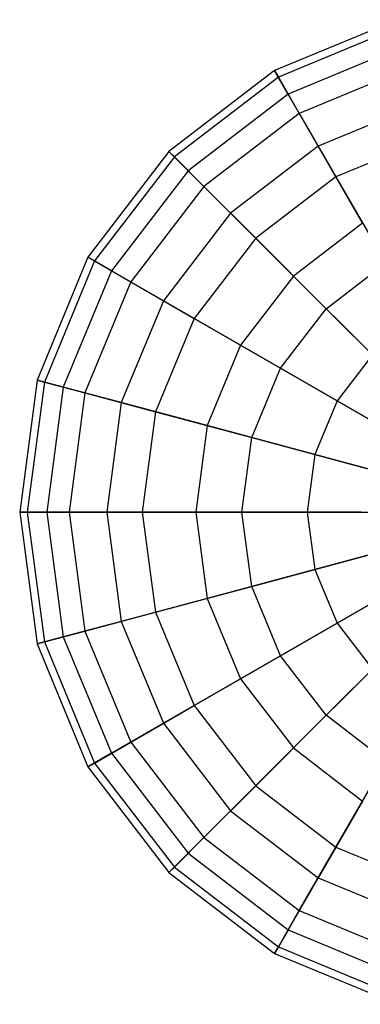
# Model space of a CAD drawing. Extents: x -38.6 to 39.4, y -37.8 to 40.2.
# Tile 11 of 49: x -28.9 to -26.7, y 1 to 7.3. Entities that reach past the tile are written whole.
import ezdxf

# ---------------------------------------------------------------- set-up
doc = ezdxf.new("R2010")
doc.units = 0
doc.header["$LTSCALE"] = 2.54
doc.layers.get('0').update_dxf_attribs({"color": 13, "linetype": 'CONTINUOUS'})

# ---------------------------------------------------------------- blocks, each defined once
blk = doc.blocks.new('GRUPUJ_1')
at = {"color": 0}
for p, q in [((12.106, 45.1182, 12.783), (11.3168, 44.7913, 12.783)), ((12.106, 45.1182, 12.783), (11.3168, 44.7913, 12.783)), ((12.1186, 45.0711, 11.9279), (11.3412, 44.7491, 11.9279)), ((12.1186, 45.0711, 11.9279), (11.3412, 44.7491, 11.9279)), ((12.1511, 44.95, 13.6217), (11.4039, 44.6405, 13.6217)), ((12.1511, 44.95, 13.6217), (11.4039, 44.6405, 13.6217)), ((11.3168, 44.7913, 12.783), (10.6392, 44.2713, 12.783)), ((11.3168, 44.7913, 12.783), (10.6392, 44.2713, 12.783)), ((11.4039, 44.6405, 13.6217), (11.3168, 44.7913, 12.783)), ((11.3168, 44.7913, 12.783), (11.3412, 44.7491, 11.9279)), ((11.3168, 44.7913, 12.783), (11.3412, 44.7491, 11.9279)), ((11.4039, 44.6405, 13.6217), (11.3168, 44.7913, 12.783)), ((12.1881, 44.8118, 11.1145), (11.4755, 44.5166, 11.1145)), ((12.1881, 44.8118, 11.1145), (11.4755, 44.5166, 11.1145)), ((11.3412, 44.7491, 11.9279), (10.6737, 44.2368, 11.9279)), ((11.3412, 44.7491, 11.9279), (10.6737, 44.2368, 11.9279)), ((11.3412, 44.7491, 11.9279), (11.4755, 44.5166, 11.1145)), ((11.3412, 44.7491, 11.9279), (11.4755, 44.5166, 11.1145)), ((11.4039, 44.6405, 13.6217), (10.7623, 44.1482, 13.6217)), ((11.4039, 44.6405, 13.6217), (10.7623, 44.1482, 13.6217)), ((11.5966, 44.3068, 14.3866), (11.4039, 44.6405, 13.6217)), ((11.5966, 44.3068, 14.3866), (11.4039, 44.6405, 13.6217)), ((12.2508, 44.5778, 14.3866), (11.5966, 44.3068, 14.3866)), ((12.2508, 44.5778, 14.3866), (11.5966, 44.3068, 14.3866)), ((11.4755, 44.5166, 11.1145), (10.8635, 44.047, 11.1145)), ((11.4755, 44.5166, 11.1145), (10.8635, 44.047, 11.1145)), ((11.4755, 44.5166, 11.1145), (11.7104, 44.1097, 10.3984)), ((11.4755, 44.5166, 11.1145), (11.7104, 44.1097, 10.3984)), ((12.3097, 44.3579, 10.3984), (11.7104, 44.1097, 10.3984)), ((12.3097, 44.3579, 10.3984), (11.7104, 44.1097, 10.3984)), ((10.6392, 44.2713, 12.783), (10.1192, 43.5937, 12.783)), ((10.6392, 44.2713, 12.783), (10.1192, 43.5937, 12.783)), ((10.7623, 44.1482, 13.6217), (10.6392, 44.2713, 12.783)), ((10.6392, 44.2713, 12.783), (10.6737, 44.2368, 11.9279)), ((10.6392, 44.2713, 12.783), (10.6737, 44.2368, 11.9279)), ((10.7623, 44.1482, 13.6217), (10.6392, 44.2713, 12.783)), ((11.5966, 44.3068, 14.3866), (11.0348, 43.8757, 14.3866)), ((11.5966, 44.3068, 14.3866), (11.0348, 43.8757, 14.3866)), ((11.8817, 43.813, 15.0258), (11.5966, 44.3068, 14.3866)), ((11.8817, 43.813, 15.0258), (11.5966, 44.3068, 14.3866)), ((10.6737, 44.2368, 11.9279), (10.1614, 43.5693, 11.9279)), ((10.6737, 44.2368, 11.9279), (10.1614, 43.5693, 11.9279)), ((10.6737, 44.2368, 11.9279), (10.8635, 44.047, 11.1145)), ((10.6737, 44.2368, 11.9279), (10.8635, 44.047, 11.1145)), ((10.7623, 44.1482, 13.6217), (10.27, 43.5066, 13.6217)), ((10.7623, 44.1482, 13.6217), (10.27, 43.5066, 13.6217)), ((11.0348, 43.8757, 14.3866), (10.7623, 44.1482, 13.6217)), ((11.0348, 43.8757, 14.3866), (10.7623, 44.1482, 13.6217)), ((11.7104, 44.1097, 10.3984), (11.1957, 43.7148, 10.3984)), ((11.7104, 44.1097, 10.3984), (11.1957, 43.7148, 10.3984)), ((11.7104, 44.1097, 10.3984), (12.03, 43.5561, 9.8282)), ((11.7104, 44.1097, 10.3984), (12.03, 43.5561, 9.8282)), ((10.8635, 44.047, 11.1145), (10.3939, 43.435, 11.1145)), ((10.8635, 44.047, 11.1145), (10.3939, 43.435, 11.1145)), ((10.8635, 44.047, 11.1145), (11.1957, 43.7148, 10.3984)), ((10.8635, 44.047, 11.1145), (11.1957, 43.7148, 10.3984)), ((11.0348, 43.8757, 14.3866), (10.6037, 43.3139, 14.3866)), ((11.0348, 43.8757, 14.3866), (10.6037, 43.3139, 14.3866)), ((11.4379, 43.4726, 15.0258), (11.0348, 43.8757, 14.3866)), ((11.4379, 43.4726, 15.0258), (11.0348, 43.8757, 14.3866)), ((11.8817, 43.813, 15.0258), (11.4379, 43.4726, 15.0258)), ((11.8817, 43.813, 15.0258), (11.4379, 43.4726, 15.0258)), ((11.1957, 43.7148, 10.3984), (10.8008, 43.2001, 10.3984)), ((11.1957, 43.7148, 10.3984), (10.8008, 43.2001, 10.3984)), ((11.1957, 43.7148, 10.3984), (11.6477, 43.2628, 9.8282)), ((11.1957, 43.7148, 10.3984), (11.6477, 43.2628, 9.8282)), ((10.1192, 43.5937, 12.783), (9.7923, 42.8045, 12.783)), ((10.1192, 43.5937, 12.783), (9.7923, 42.8045, 12.783)), ((10.1614, 43.5693, 11.9279), (9.8394, 42.7919, 11.9279)), ((10.1614, 43.5693, 11.9279), (9.8394, 42.7919, 11.9279)), ((10.27, 43.5066, 13.6217), (10.1192, 43.5937, 12.783)), ((10.1192, 43.5937, 12.783), (10.1614, 43.5693, 11.9279)), ((10.27, 43.5066, 13.6217), (10.1192, 43.5937, 12.783)), ((10.1192, 43.5937, 12.783), (10.1614, 43.5693, 11.9279)), ((10.1614, 43.5693, 11.9279), (10.3939, 43.435, 11.1145)), ((10.1614, 43.5693, 11.9279), (10.3939, 43.435, 11.1145)), ((11.6477, 43.2628, 9.8282), (12.03, 43.5561, 9.8282)), ((11.6477, 43.2628, 9.8282), (12.03, 43.5561, 9.8282)), ((10.27, 43.5066, 13.6217), (9.9605, 42.7594, 13.6217)), ((10.27, 43.5066, 13.6217), (9.9605, 42.7594, 13.6217)), ((10.6037, 43.3139, 14.3866), (10.27, 43.5066, 13.6217)), ((10.6037, 43.3139, 14.3866), (10.27, 43.5066, 13.6217)), ((10.3939, 43.435, 11.1145), (10.0987, 42.7224, 11.1145)), ((10.3939, 43.435, 11.1145), (10.0987, 42.7224, 11.1145)), ((10.3939, 43.435, 11.1145), (10.8008, 43.2001, 10.3984)), ((10.3939, 43.435, 11.1145), (10.8008, 43.2001, 10.3984)), ((11.4379, 43.4726, 15.0258), (11.0975, 43.0288, 15.0258)), ((11.4379, 43.4726, 15.0258), (11.0975, 43.0288, 15.0258)), ((11.9444, 42.9662, 15.4956), (11.4379, 43.4726, 15.0258)), ((11.9444, 42.9662, 15.4956), (11.4379, 43.4726, 15.0258)), ((10.6037, 43.3139, 14.3866), (10.3327, 42.6597, 14.3866)), ((10.6037, 43.3139, 14.3866), (10.3327, 42.6597, 14.3866)), ((11.0975, 43.0288, 15.0258), (10.6037, 43.3139, 14.3866)), ((11.0975, 43.0288, 15.0258), (10.6037, 43.3139, 14.3866)), ((11.3544, 42.8805, 9.8282), (11.6477, 43.2628, 9.8282)), ((11.3544, 42.8805, 9.8282), (11.6477, 43.2628, 9.8282)), ((11.6477, 43.2628, 9.8282), (12.1886, 42.7219, 9.4429)), ((11.6477, 43.2628, 9.8282), (12.1886, 42.7219, 9.4429)), ((10.8008, 43.2001, 10.3984), (10.5526, 42.6008, 10.3984)), ((10.8008, 43.2001, 10.3984), (10.5526, 42.6008, 10.3984)), ((10.8008, 43.2001, 10.3984), (11.3544, 42.8805, 9.8282)), ((10.8008, 43.2001, 10.3984), (11.3544, 42.8805, 9.8282)), ((11.0975, 43.0288, 15.0258), (10.8834, 42.5121, 15.0258)), ((11.0975, 43.0288, 15.0258), (10.8834, 42.5121, 15.0258)), ((11.7177, 42.6708, 15.4956), (11.0975, 43.0288, 15.0258)), ((11.7177, 42.6708, 15.4956), (11.0975, 43.0288, 15.0258)), ((11.9444, 42.9662, 15.4956), (11.7177, 42.6708, 15.4956)), ((11.9444, 42.9662, 15.4956), (11.7177, 42.6708, 15.4956)), ((11.17, 42.4354, 9.8282), (11.3544, 42.8805, 9.8282)), ((11.17, 42.4354, 9.8282), (11.3544, 42.8805, 9.8282)), ((11.3544, 42.8805, 9.8282), (12.0168, 42.4981, 9.4429)), ((11.3544, 42.8805, 9.8282), (12.0168, 42.4981, 9.4429)), ((9.7923, 42.8045, 12.783), (9.6808, 41.9576, 12.783)), ((9.7923, 42.8045, 12.783), (9.6808, 41.9576, 12.783)), ((9.9605, 42.7594, 13.6217), (9.7923, 42.8045, 12.783)), ((9.9605, 42.7594, 13.6217), (9.7923, 42.8045, 12.783)), ((9.7923, 42.8045, 12.783), (9.8394, 42.7919, 11.9279)), ((9.7923, 42.8045, 12.783), (9.8394, 42.7919, 11.9279)), ((9.8394, 42.7919, 11.9279), (9.7296, 41.9576, 11.9279)), ((9.8394, 42.7919, 11.9279), (9.7296, 41.9576, 11.9279)), ((9.8394, 42.7919, 11.9279), (10.0987, 42.7224, 11.1145)), ((9.8394, 42.7919, 11.9279), (10.0987, 42.7224, 11.1145)), ((9.9605, 42.7594, 13.6217), (9.855, 41.9576, 13.6217)), ((9.9605, 42.7594, 13.6217), (9.855, 41.9576, 13.6217)), ((10.3327, 42.6597, 14.3866), (9.9605, 42.7594, 13.6217)), ((10.3327, 42.6597, 14.3866), (9.9605, 42.7594, 13.6217)), ((10.0987, 42.7224, 11.1145), (9.9981, 41.9576, 11.1145)), ((10.0987, 42.7224, 11.1145), (9.9981, 41.9576, 11.1145)), ((10.0987, 42.7224, 11.1145), (10.5526, 42.6008, 10.3984)), ((10.0987, 42.7224, 11.1145), (10.5526, 42.6008, 10.3984)), ((11.7177, 42.6708, 15.4956), (11.5752, 42.3268, 15.4956)), ((11.7177, 42.6708, 15.4956), (11.5752, 42.3268, 15.4956)), ((12.4221, 42.2641, 15.7641), (11.7177, 42.6708, 15.4956)), ((12.4221, 42.2641, 15.7641), (11.7177, 42.6708, 15.4956)), ((10.3327, 42.6597, 14.3866), (10.2403, 41.9576, 14.3866)), ((10.3327, 42.6597, 14.3866), (10.2403, 41.9576, 14.3866)), ((10.8834, 42.5121, 15.0258), (10.3327, 42.6597, 14.3866)), ((10.8834, 42.5121, 15.0258), (10.3327, 42.6597, 14.3866)), ((10.5526, 42.6008, 10.3984), (10.4679, 41.9576, 10.3984)), ((10.5526, 42.6008, 10.3984), (10.4679, 41.9576, 10.3984)), ((10.5526, 42.6008, 10.3984), (11.17, 42.4354, 9.8282)), ((10.5526, 42.6008, 10.3984), (11.17, 42.4354, 9.8282)), ((10.8834, 42.5121, 15.0258), (10.8104, 41.9576, 15.0258)), ((10.8834, 42.5121, 15.0258), (10.8104, 41.9576, 15.0258)), ((11.5752, 42.3268, 15.4956), (10.8834, 42.5121, 15.0258)), ((11.5752, 42.3268, 15.4956), (10.8834, 42.5121, 15.0258)), ((11.1071, 41.9576, 9.8282), (11.17, 42.4354, 9.8282)), ((11.1071, 41.9576, 9.8282), (11.17, 42.4354, 9.8282)), ((11.17, 42.4354, 9.8282), (11.9089, 42.2374, 9.4429)), ((11.17, 42.4354, 9.8282), (11.9089, 42.2374, 9.4429)), ((11.5752, 42.3268, 15.4956), (11.5266, 41.9576, 15.4956)), ((11.5752, 42.3268, 15.4956), (11.5266, 41.9576, 15.4956)), ((12.3609, 42.1163, 15.7641), (11.5752, 42.3268, 15.4956)), ((12.3609, 42.1163, 15.7641), (11.5752, 42.3268, 15.4956)), ((9.7296, 41.9576, 11.9279), (9.6808, 41.9576, 12.783)), ((9.6808, 41.9576, 12.783), (9.7923, 41.1108, 12.783)), ((9.6808, 41.9576, 12.783), (9.855, 41.9576, 13.6217)), ((9.6808, 41.9576, 12.783), (9.7923, 41.1108, 12.783)), ((9.6808, 41.9576, 12.783), (9.855, 41.9576, 13.6217)), ((9.7296, 41.9576, 11.9279), (9.6808, 41.9576, 12.783)), ((9.7296, 41.9576, 11.9279), (9.8394, 41.1234, 11.9279)), ((9.9981, 41.9576, 11.1145), (9.7296, 41.9576, 11.9279)), ((9.7296, 41.9576, 11.9279), (9.8394, 41.1234, 11.9279)), ((9.9981, 41.9576, 11.1145), (9.7296, 41.9576, 11.9279)), ((9.855, 41.9576, 13.6217), (9.9605, 41.1558, 13.6217)), ((9.855, 41.9576, 13.6217), (10.2403, 41.9576, 14.3866)), ((9.855, 41.9576, 13.6217), (9.9605, 41.1558, 13.6217)), ((9.855, 41.9576, 13.6217), (10.2403, 41.9576, 14.3866)), ((10.4679, 41.9576, 10.3984), (9.9981, 41.9576, 11.1145)), ((9.9981, 41.9576, 11.1145), (10.0987, 41.1929, 11.1145)), ((9.9981, 41.9576, 11.1145), (10.0987, 41.1929, 11.1145)), ((10.4679, 41.9576, 10.3984), (9.9981, 41.9576, 11.1145)), ((10.2403, 41.9576, 14.3866), (10.3327, 41.2556, 14.3866)), ((10.2403, 41.9576, 14.3866), (10.8104, 41.9576, 15.0258)), ((10.2403, 41.9576, 14.3866), (10.3327, 41.2556, 14.3866)), ((10.2403, 41.9576, 14.3866), (10.8104, 41.9576, 15.0258)), ((10.4679, 41.9576, 10.3984), (10.5526, 41.3145, 10.3984)), ((11.1071, 41.9576, 9.8282), (10.4679, 41.9576, 10.3984)), ((10.4679, 41.9576, 10.3984), (10.5526, 41.3145, 10.3984)), ((11.1071, 41.9576, 9.8282), (10.4679, 41.9576, 10.3984)), ((10.8104, 41.9576, 15.0258), (10.8834, 41.4031, 15.0258)), ((10.8104, 41.9576, 15.0258), (11.5266, 41.9576, 15.4956)), ((10.8104, 41.9576, 15.0258), (10.8834, 41.4031, 15.0258)), ((10.8104, 41.9576, 15.0258), (11.5266, 41.9576, 15.4956)), ((11.17, 41.4799, 9.8282), (11.1071, 41.9576, 9.8282)), ((11.872, 41.9576, 9.4429), (11.1071, 41.9576, 9.8282)), ((11.17, 41.4799, 9.8282), (11.1071, 41.9576, 9.8282)), ((11.872, 41.9576, 9.4429), (11.1071, 41.9576, 9.8282)), ((11.5266, 41.9576, 15.4956), (12.34, 41.9576, 15.7641)), ((11.5266, 41.9576, 15.4956), (11.5752, 41.5885, 15.4956)), ((11.5266, 41.9576, 15.4956), (11.5752, 41.5885, 15.4956)), ((11.5266, 41.9576, 15.4956), (12.34, 41.9576, 15.7641)), ((12.3609, 41.799, 15.7641), (11.5752, 41.5885, 15.4956)), ((12.3609, 41.799, 15.7641), (11.5752, 41.5885, 15.4956)), ((11.17, 41.4799, 9.8282), (11.9089, 41.6779, 9.4429)), ((11.17, 41.4799, 9.8282), (11.9089, 41.6779, 9.4429)), ((12.4221, 41.6512, 15.7641), (11.7177, 41.2445, 15.4956)), ((12.4221, 41.6512, 15.7641), (11.7177, 41.2445, 15.4956)), ((11.5752, 41.5885, 15.4956), (10.8834, 41.4031, 15.0258)), ((11.5752, 41.5885, 15.4956), (10.8834, 41.4031, 15.0258)), ((11.5752, 41.5885, 15.4956), (11.7177, 41.2445, 15.4956)), ((11.5752, 41.5885, 15.4956), (11.7177, 41.2445, 15.4956)), ((10.5526, 41.3145, 10.3984), (11.17, 41.4799, 9.8282)), ((10.5526, 41.3145, 10.3984), (11.17, 41.4799, 9.8282)), ((11.3544, 41.0347, 9.8282), (11.17, 41.4799, 9.8282)), ((11.3544, 41.0347, 9.8282), (11.17, 41.4799, 9.8282)), ((11.3544, 41.0347, 9.8282), (12.0168, 41.4172, 9.4429)), ((11.3544, 41.0347, 9.8282), (12.0168, 41.4172, 9.4429)), ((10.8834, 41.4031, 15.0258), (10.3327, 41.2556, 14.3866)), ((10.8834, 41.4031, 15.0258), (10.3327, 41.2556, 14.3866)), ((10.8834, 41.4031, 15.0258), (11.0975, 40.8864, 15.0258)), ((10.8834, 41.4031, 15.0258), (11.0975, 40.8864, 15.0258)), ((10.0987, 41.1929, 11.1145), (10.5526, 41.3145, 10.3984)), ((10.0987, 41.1929, 11.1145), (10.5526, 41.3145, 10.3984)), ((10.5526, 41.3145, 10.3984), (10.8008, 40.7151, 10.3984)), ((10.5526, 41.3145, 10.3984), (10.8008, 40.7151, 10.3984)), ((10.3327, 41.2556, 14.3866), (9.9605, 41.1558, 13.6217)), ((10.3327, 41.2556, 14.3866), (9.9605, 41.1558, 13.6217)), ((10.3327, 41.2556, 14.3866), (10.6037, 40.6013, 14.3866)), ((10.3327, 41.2556, 14.3866), (10.6037, 40.6013, 14.3866)), ((11.7177, 41.2445, 15.4956), (11.0975, 40.8864, 15.0258)), ((11.7177, 41.2445, 15.4956), (11.0975, 40.8864, 15.0258)), ((11.7177, 41.2445, 15.4956), (11.9444, 40.9491, 15.4956)), ((11.7177, 41.2445, 15.4956), (11.9444, 40.9491, 15.4956)), ((9.9605, 41.1558, 13.6217), (9.7923, 41.1108, 12.783)), ((9.9605, 41.1558, 13.6217), (9.7923, 41.1108, 12.783)), ((9.8394, 41.1234, 11.9279), (10.0987, 41.1929, 11.1145)), ((9.8394, 41.1234, 11.9279), (10.0987, 41.1929, 11.1145)), ((9.9605, 41.1558, 13.6217), (10.27, 40.4087, 13.6217)), ((9.9605, 41.1558, 13.6217), (10.27, 40.4087, 13.6217)), ((10.0987, 41.1929, 11.1145), (10.3939, 40.4802, 11.1145)), ((10.0987, 41.1929, 11.1145), (10.3939, 40.4802, 11.1145)), ((11.6477, 40.6524, 9.8282), (12.1886, 41.1934, 9.4429)), ((11.6477, 40.6524, 9.8282), (12.1886, 41.1934, 9.4429)), ((9.7923, 41.1108, 12.783), (9.8394, 41.1234, 11.9279)), ((9.7923, 41.1108, 12.783), (9.8394, 41.1234, 11.9279)), ((9.7923, 41.1108, 12.783), (10.1192, 40.3216, 12.783)), ((9.7923, 41.1108, 12.783), (10.1192, 40.3216, 12.783)), ((9.8394, 41.1234, 11.9279), (10.1614, 40.346, 11.9279)), ((9.8394, 41.1234, 11.9279), (10.1614, 40.346, 11.9279)), ((10.8008, 40.7151, 10.3984), (11.3544, 41.0347, 9.8282)), ((10.8008, 40.7151, 10.3984), (11.3544, 41.0347, 9.8282)), ((11.6477, 40.6524, 9.8282), (11.3544, 41.0347, 9.8282)), ((11.6477, 40.6524, 9.8282), (11.3544, 41.0347, 9.8282)), ((11.9444, 40.9491, 15.4956), (11.4379, 40.4427, 15.0258)), ((11.9444, 40.9491, 15.4956), (11.4379, 40.4427, 15.0258)), ((11.0975, 40.8864, 15.0258), (10.6037, 40.6013, 14.3866)), ((11.0975, 40.8864, 15.0258), (10.6037, 40.6013, 14.3866)), ((11.0975, 40.8864, 15.0258), (11.4379, 40.4427, 15.0258)), ((11.0975, 40.8864, 15.0258), (11.4379, 40.4427, 15.0258)), ((10.3939, 40.4802, 11.1145), (10.8008, 40.7151, 10.3984)), ((10.3939, 40.4802, 11.1145), (10.8008, 40.7151, 10.3984)), ((10.8008, 40.7151, 10.3984), (11.1957, 40.2005, 10.3984)), ((10.8008, 40.7151, 10.3984), (11.1957, 40.2005, 10.3984)), ((11.1957, 40.2005, 10.3984), (11.6477, 40.6524, 9.8282)), ((11.1957, 40.2005, 10.3984), (11.6477, 40.6524, 9.8282)), ((12.03, 40.3591, 9.8282), (11.6477, 40.6524, 9.8282)), ((12.03, 40.3591, 9.8282), (11.6477, 40.6524, 9.8282)), ((10.6037, 40.6013, 14.3866), (10.27, 40.4087, 13.6217)), ((10.6037, 40.6013, 14.3866), (10.27, 40.4087, 13.6217)), ((10.6037, 40.6013, 14.3866), (11.0348, 40.0395, 14.3866)), ((10.6037, 40.6013, 14.3866), (11.0348, 40.0395, 14.3866)), ((10.1614, 40.346, 11.9279), (10.3939, 40.4802, 11.1145)), ((10.1614, 40.346, 11.9279), (10.3939, 40.4802, 11.1145)), ((10.3939, 40.4802, 11.1145), (10.8635, 39.8683, 11.1145)), ((10.3939, 40.4802, 11.1145), (10.8635, 39.8683, 11.1145)), ((10.27, 40.4087, 13.6217), (10.1192, 40.3216, 12.783)), ((10.27, 40.4087, 13.6217), (10.1192, 40.3216, 12.783)), ((10.27, 40.4087, 13.6217), (10.7623, 39.7671, 13.6217)), ((10.27, 40.4087, 13.6217), (10.7623, 39.7671, 13.6217)), ((11.4379, 40.4427, 15.0258), (11.0348, 40.0395, 14.3866)), ((11.4379, 40.4427, 15.0258), (11.0348, 40.0395, 14.3866)), ((11.4379, 40.4427, 15.0258), (11.8817, 40.1022, 15.0258)), ((11.4379, 40.4427, 15.0258), (11.8817, 40.1022, 15.0258)), ((10.1192, 40.3216, 12.783), (10.1614, 40.346, 11.9279)), ((10.1192, 40.3216, 12.783), (10.1614, 40.346, 11.9279)), ((10.1614, 40.346, 11.9279), (10.6737, 39.6784, 11.9279)), ((10.1614, 40.346, 11.9279), (10.6737, 39.6784, 11.9279)), ((11.7104, 39.8056, 10.3984), (12.03, 40.3591, 9.8282)), ((11.7104, 39.8056, 10.3984), (12.03, 40.3591, 9.8282)), ((10.1192, 40.3216, 12.783), (10.6392, 39.6439, 12.783)), ((10.1192, 40.3216, 12.783), (10.6392, 39.6439, 12.783)), ((10.8635, 39.8683, 11.1145), (11.1957, 40.2005, 10.3984)), ((10.8635, 39.8683, 11.1145), (11.1957, 40.2005, 10.3984)), ((11.1957, 40.2005, 10.3984), (11.7104, 39.8056, 10.3984)), ((11.1957, 40.2005, 10.3984), (11.7104, 39.8056, 10.3984)), ((11.8817, 40.1022, 15.0258), (11.5966, 39.6084, 14.3866)), ((11.8817, 40.1022, 15.0258), (11.5966, 39.6084, 14.3866)), ((11.0348, 40.0395, 14.3866), (10.7623, 39.7671, 13.6217)), ((11.0348, 40.0395, 14.3866), (10.7623, 39.7671, 13.6217)), ((11.0348, 40.0395, 14.3866), (11.5966, 39.6084, 14.3866)), ((11.0348, 40.0395, 14.3866), (11.5966, 39.6084, 14.3866)), ((10.6737, 39.6784, 11.9279), (10.8635, 39.8683, 11.1145)), ((10.6737, 39.6784, 11.9279), (10.8635, 39.8683, 11.1145)), ((10.8635, 39.8683, 11.1145), (11.4755, 39.3987, 11.1145)), ((10.8635, 39.8683, 11.1145), (11.4755, 39.3987, 11.1145)), ((10.7623, 39.7671, 13.6217), (10.6392, 39.6439, 12.783)), ((10.7623, 39.7671, 13.6217), (10.6392, 39.6439, 12.783)), ((10.7623, 39.7671, 13.6217), (11.4039, 39.2748, 13.6217)), ((10.7623, 39.7671, 13.6217), (11.4039, 39.2748, 13.6217)), ((11.4755, 39.3987, 11.1145), (11.7104, 39.8056, 10.3984)), ((11.4755, 39.3987, 11.1145), (11.7104, 39.8056, 10.3984)), ((11.7104, 39.8056, 10.3984), (12.3097, 39.5573, 10.3984)), ((11.7104, 39.8056, 10.3984), (12.3097, 39.5573, 10.3984)), ((10.6392, 39.6439, 12.783), (10.6737, 39.6784, 11.9279)), ((10.6392, 39.6439, 12.783), (10.6737, 39.6784, 11.9279)), ((10.6392, 39.6439, 12.783), (11.3168, 39.1239, 12.783)), ((10.6392, 39.6439, 12.783), (11.3168, 39.1239, 12.783)), ((10.6737, 39.6784, 11.9279), (11.3412, 39.1662, 11.9279)), ((10.6737, 39.6784, 11.9279), (11.3412, 39.1662, 11.9279)), ((11.5966, 39.6084, 14.3866), (11.4039, 39.2748, 13.6217)), ((11.5966, 39.6084, 14.3866), (11.4039, 39.2748, 13.6217)), ((11.5966, 39.6084, 14.3866), (12.2508, 39.3375, 14.3866)), ((11.5966, 39.6084, 14.3866), (12.2508, 39.3375, 14.3866)), ((11.3412, 39.1662, 11.9279), (11.4755, 39.3987, 11.1145)), ((11.3412, 39.1662, 11.9279), (11.4755, 39.3987, 11.1145)), ((11.4755, 39.3987, 11.1145), (12.1881, 39.1035, 11.1145)), ((11.4755, 39.3987, 11.1145), (12.1881, 39.1035, 11.1145)), ((11.4039, 39.2748, 13.6217), (11.3168, 39.1239, 12.783)), ((11.4039, 39.2748, 13.6217), (11.3168, 39.1239, 12.783)), ((11.4039, 39.2748, 13.6217), (12.1511, 38.9653, 13.6217)), ((11.4039, 39.2748, 13.6217), (12.1511, 38.9653, 13.6217)), ((11.3168, 39.1239, 12.783), (11.3412, 39.1662, 11.9279)), ((11.3168, 39.1239, 12.783), (11.3412, 39.1662, 11.9279)), ((11.3412, 39.1662, 11.9279), (12.1186, 38.8442, 11.9279)), ((11.3412, 39.1662, 11.9279), (12.1186, 38.8442, 11.9279)), ((11.3168, 39.1239, 12.783), (12.106, 38.797, 12.783)), ((11.3168, 39.1239, 12.783), (12.106, 38.797, 12.783))]:
    blk.add_line(p, q, dxfattribs=at)

msp = doc.modelspace()

# ---------------------------------------------------------------- block references
at = {"color": 0}
msp.add_blockref('GRUPUJ_1', (-38.6046, -37.8416, 0.1598), dxfattribs=at)

doc.saveas('drawing.dxf')
